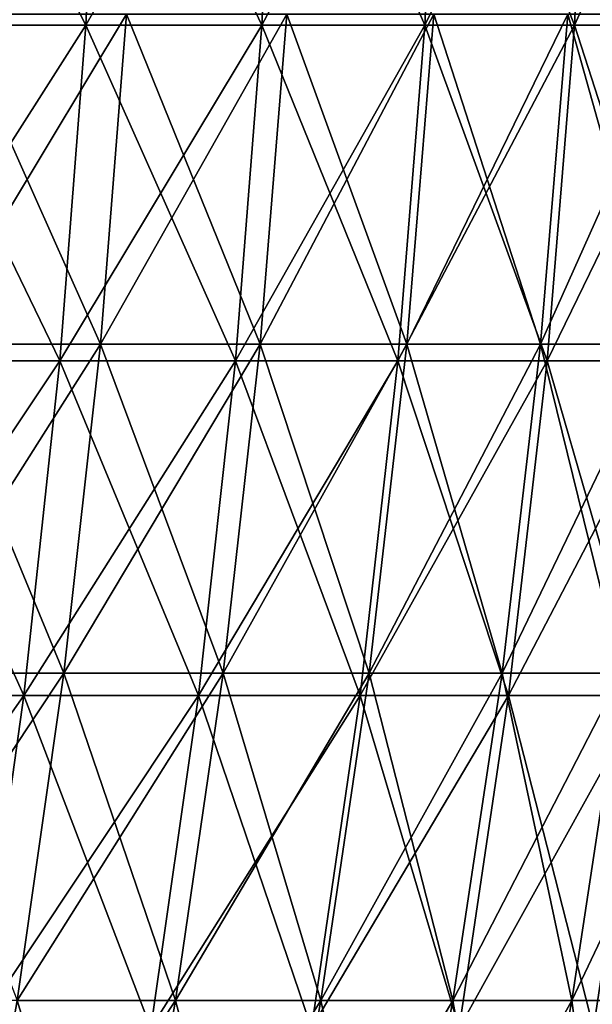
# Model space of a CAD drawing. Header units: millimetres. Extents: x -125 to 125, y 3898 to 4025.
# Tile 254 of 256: x 107.92 to 115.43, y 4003.34 to 4016.25. Entities that reach past the tile are written whole.
import ezdxf

# ---------------------------------------------------------------- set-up
doc = ezdxf.new("R2010")
doc.units = ezdxf.units.MM
doc.header["$LTSCALE"] = 2.2935
for name, color, linetype in [('2', 7, 'CONTINUOUS'), ('3', 7, 'CONTINUOUS'), ('4', 7, 'CONTINUOUS'), ('5', 7, 'CONTINUOUS')]:
    doc.layers.add(name, color=color, linetype=linetype)

msp = doc.modelspace()

# ---------------------------------------------------------------- linework, layer by layer
at = {"layer": '2', "color": 36, "linetype": 'Continuous', "true_color": 0x833d1e}
for points in [[(106.314, 4016.173, 65.149), (108.79, 4016.173, 60.925), (106.514, 4020.586, 65.272), (106.314, 4016.173, 65.149)], [(106.514, 4020.586, 65.272), (108.79, 4016.173, 60.925), (108.994, 4020.586, 61.04), (106.514, 4020.586, 65.272)], [(108.79, 4016.173, 60.925), (111.098, 4016.173, 56.607), (108.994, 4020.586, 61.04), (108.79, 4016.173, 60.925)], [(108.994, 4020.586, 61.04), (111.098, 4016.173, 56.607), (111.306, 4020.586, 56.713), (108.994, 4020.586, 61.04)], [(111.098, 4016.173, 56.607), (113.234, 4016.173, 52.202), (111.306, 4020.586, 56.713), (111.098, 4016.173, 56.607)], [(111.306, 4020.586, 56.713), (113.234, 4016.173, 52.202), (113.447, 4020.586, 52.3), (111.306, 4020.586, 56.713)], [(113.234, 4016.173, 52.202), (115.197, 4016.173, 47.716), (113.447, 4020.586, 52.3), (113.234, 4016.173, 52.202)], [(113.447, 4020.586, 52.3), (115.197, 4016.173, 47.716), (115.413, 4020.586, 47.806), (113.447, 4020.586, 52.3)], [(115.197, 4016.173, 47.716), (116.981, 4016.173, 43.157), (115.413, 4020.586, 47.806), (115.197, 4016.173, 47.716)], [(115.413, 4020.586, 47.806), (116.981, 4016.173, 43.157), (117.201, 4020.586, 43.238), (115.413, 4020.586, 47.806)], [(105.981, 4011.771, 64.946), (108.45, 4011.771, 60.735), (106.314, 4016.173, 65.149), (105.981, 4011.771, 64.946)], [(106.314, 4016.173, 65.149), (108.45, 4011.771, 60.735), (108.79, 4016.173, 60.925), (106.314, 4016.173, 65.149)], [(108.45, 4011.771, 60.735), (110.75, 4011.771, 56.43), (108.79, 4016.173, 60.925), (108.45, 4011.771, 60.735)], [(108.79, 4016.173, 60.925), (110.75, 4011.771, 56.43), (111.098, 4016.173, 56.607), (108.79, 4016.173, 60.925)], [(110.75, 4011.771, 56.43), (112.88, 4011.771, 52.039), (111.098, 4016.173, 56.607), (110.75, 4011.771, 56.43)], [(111.098, 4016.173, 56.607), (112.88, 4011.771, 52.039), (113.234, 4016.173, 52.202), (111.098, 4016.173, 56.607)], [(112.88, 4011.771, 52.039), (114.836, 4011.771, 47.567), (113.234, 4016.173, 52.202), (112.88, 4011.771, 52.039)], [(113.234, 4016.173, 52.202), (114.836, 4011.771, 47.567), (115.197, 4016.173, 47.716), (113.234, 4016.173, 52.202)], [(114.836, 4011.771, 47.567), (116.615, 4011.771, 43.022), (115.197, 4016.173, 47.716), (114.836, 4011.771, 47.567)], [(115.197, 4016.173, 47.716), (116.615, 4011.771, 43.022), (116.981, 4016.173, 43.157), (115.197, 4016.173, 47.716)], [(105.517, 4007.385, 64.661), (107.974, 4007.385, 60.468), (105.981, 4011.771, 64.946), (105.517, 4007.385, 64.661)], [(105.981, 4011.771, 64.946), (107.974, 4007.385, 60.468), (108.45, 4011.771, 60.735), (105.981, 4011.771, 64.946)], [(107.974, 4007.385, 60.468), (110.264, 4007.385, 56.183), (108.45, 4011.771, 60.735), (107.974, 4007.385, 60.468)], [(108.45, 4011.771, 60.735), (110.264, 4007.385, 56.183), (110.75, 4011.771, 56.43), (108.45, 4011.771, 60.735)], [(110.264, 4007.385, 56.183), (112.385, 4007.385, 51.81), (110.75, 4011.771, 56.43), (110.264, 4007.385, 56.183)], [(110.75, 4011.771, 56.43), (112.385, 4007.385, 51.81), (112.88, 4011.771, 52.039), (110.75, 4011.771, 56.43)], [(112.385, 4007.385, 51.81), (114.333, 4007.385, 47.358), (112.88, 4011.771, 52.039), (112.385, 4007.385, 51.81)], [(112.88, 4011.771, 52.039), (114.333, 4007.385, 47.358), (114.836, 4011.771, 47.567), (112.88, 4011.771, 52.039)], [(114.333, 4007.385, 47.358), (116.104, 4007.385, 42.833), (114.836, 4011.771, 47.567), (114.333, 4007.385, 47.358)], [(114.836, 4011.771, 47.567), (116.104, 4007.385, 42.833), (116.615, 4011.771, 43.022), (114.836, 4011.771, 47.567)], [(105.517, 4007.385, 64.661), (107.363, 4003.022, 60.126), (107.974, 4007.385, 60.468), (105.517, 4007.385, 64.661)], [(107.363, 4003.022, 60.126), (109.641, 4003.022, 55.865), (107.974, 4007.385, 60.468), (107.363, 4003.022, 60.126)], [(107.974, 4007.385, 60.468), (109.641, 4003.022, 55.865), (110.264, 4007.385, 56.183), (107.974, 4007.385, 60.468)], [(109.641, 4003.022, 55.865), (111.749, 4003.022, 51.517), (110.264, 4007.385, 56.183), (109.641, 4003.022, 55.865)], [(110.264, 4007.385, 56.183), (111.749, 4003.022, 51.517), (112.385, 4007.385, 51.81), (110.264, 4007.385, 56.183)], [(111.749, 4003.022, 51.517), (113.686, 4003.022, 47.09), (112.385, 4007.385, 51.81), (111.749, 4003.022, 51.517)], [(112.385, 4007.385, 51.81), (113.686, 4003.022, 47.09), (114.333, 4007.385, 47.358), (112.385, 4007.385, 51.81)], [(113.686, 4003.022, 47.09), (115.447, 4003.022, 42.591), (114.333, 4007.385, 47.358), (113.686, 4003.022, 47.09)], [(114.333, 4007.385, 47.358), (115.447, 4003.022, 42.591), (116.104, 4007.385, 42.833), (114.333, 4007.385, 47.358)]]:
    msp.add_3dface(points, dxfattribs=at)
at = {"layer": '3', "color": 36, "linetype": 'Continuous', "true_color": 0x833d1e}
for points in [[(108.79, 4016.173, -60.925), (106.314, 4016.173, -65.149), (108.994, 4020.586, -61.04), (108.79, 4016.173, -60.925)], [(108.994, 4020.586, -61.04), (106.314, 4016.173, -65.149), (106.514, 4020.586, -65.272), (108.994, 4020.586, -61.04)], [(111.098, 4016.173, -56.607), (108.79, 4016.173, -60.925), (111.306, 4020.586, -56.713), (111.098, 4016.173, -56.607)], [(111.306, 4020.586, -56.713), (108.79, 4016.173, -60.925), (108.994, 4020.586, -61.04), (111.306, 4020.586, -56.713)], [(113.234, 4016.173, -52.202), (111.098, 4016.173, -56.607), (113.447, 4020.586, -52.3), (113.234, 4016.173, -52.202)], [(113.447, 4020.586, -52.3), (111.098, 4016.173, -56.607), (111.306, 4020.586, -56.713), (113.447, 4020.586, -52.3)], [(115.197, 4016.173, -47.716), (113.234, 4016.173, -52.202), (115.413, 4020.586, -47.806), (115.197, 4016.173, -47.716)], [(115.413, 4020.586, -47.806), (113.234, 4016.173, -52.202), (113.447, 4020.586, -52.3), (115.413, 4020.586, -47.806)], [(116.981, 4016.173, -43.157), (115.197, 4016.173, -47.716), (117.201, 4020.586, -43.238), (116.981, 4016.173, -43.157)], [(117.201, 4020.586, -43.238), (115.197, 4016.173, -47.716), (115.413, 4020.586, -47.806), (117.201, 4020.586, -43.238)], [(108.45, 4011.771, -60.735), (105.981, 4011.771, -64.946), (108.79, 4016.173, -60.925), (108.45, 4011.771, -60.735)], [(108.79, 4016.173, -60.925), (105.981, 4011.771, -64.946), (106.314, 4016.173, -65.149), (108.79, 4016.173, -60.925)], [(110.75, 4011.771, -56.43), (108.45, 4011.771, -60.735), (111.098, 4016.173, -56.607), (110.75, 4011.771, -56.43)], [(111.098, 4016.173, -56.607), (108.45, 4011.771, -60.735), (108.79, 4016.173, -60.925), (111.098, 4016.173, -56.607)], [(112.88, 4011.771, -52.039), (110.75, 4011.771, -56.43), (113.234, 4016.173, -52.202), (112.88, 4011.771, -52.039)], [(113.234, 4016.173, -52.202), (110.75, 4011.771, -56.43), (111.098, 4016.173, -56.607), (113.234, 4016.173, -52.202)], [(114.836, 4011.771, -47.567), (112.88, 4011.771, -52.039), (115.197, 4016.173, -47.716), (114.836, 4011.771, -47.567)], [(115.197, 4016.173, -47.716), (112.88, 4011.771, -52.039), (113.234, 4016.173, -52.202), (115.197, 4016.173, -47.716)], [(116.615, 4011.771, -43.022), (114.836, 4011.771, -47.567), (116.981, 4016.173, -43.157), (116.615, 4011.771, -43.022)], [(116.981, 4016.173, -43.157), (114.836, 4011.771, -47.567), (115.197, 4016.173, -47.716), (116.981, 4016.173, -43.157)], [(107.974, 4007.385, -60.468), (105.517, 4007.385, -64.661), (108.45, 4011.771, -60.735), (107.974, 4007.385, -60.468)], [(108.45, 4011.771, -60.735), (105.517, 4007.385, -64.661), (105.981, 4011.771, -64.946), (108.45, 4011.771, -60.735)], [(110.264, 4007.385, -56.183), (107.974, 4007.385, -60.468), (110.75, 4011.771, -56.43), (110.264, 4007.385, -56.183)], [(110.75, 4011.771, -56.43), (107.974, 4007.385, -60.468), (108.45, 4011.771, -60.735), (110.75, 4011.771, -56.43)], [(112.385, 4007.385, -51.81), (110.264, 4007.385, -56.183), (112.88, 4011.771, -52.039), (112.385, 4007.385, -51.81)], [(112.88, 4011.771, -52.039), (110.264, 4007.385, -56.183), (110.75, 4011.771, -56.43), (112.88, 4011.771, -52.039)], [(114.333, 4007.385, -47.358), (112.385, 4007.385, -51.81), (114.836, 4011.771, -47.567), (114.333, 4007.385, -47.358)], [(114.836, 4011.771, -47.567), (112.385, 4007.385, -51.81), (112.88, 4011.771, -52.039), (114.836, 4011.771, -47.567)], [(116.104, 4007.385, -42.833), (114.333, 4007.385, -47.358), (116.615, 4011.771, -43.022), (116.104, 4007.385, -42.833)], [(116.615, 4011.771, -43.022), (114.333, 4007.385, -47.358), (114.836, 4011.771, -47.567), (116.615, 4011.771, -43.022)], [(107.363, 4003.022, -60.126), (104.92, 4003.022, -64.295), (107.974, 4007.385, -60.468), (107.363, 4003.022, -60.126)], [(107.974, 4007.385, -60.468), (104.92, 4003.022, -64.295), (105.517, 4007.385, -64.661), (107.974, 4007.385, -60.468)], [(109.641, 4003.022, -55.865), (107.363, 4003.022, -60.126), (110.264, 4007.385, -56.183), (109.641, 4003.022, -55.865)], [(110.264, 4007.385, -56.183), (107.363, 4003.022, -60.126), (107.974, 4007.385, -60.468), (110.264, 4007.385, -56.183)], [(111.749, 4003.022, -51.517), (109.641, 4003.022, -55.865), (112.385, 4007.385, -51.81), (111.749, 4003.022, -51.517)], [(112.385, 4007.385, -51.81), (109.641, 4003.022, -55.865), (110.264, 4007.385, -56.183), (112.385, 4007.385, -51.81)], [(113.686, 4003.022, -47.09), (111.749, 4003.022, -51.517), (114.333, 4007.385, -47.358), (113.686, 4003.022, -47.09)], [(114.333, 4007.385, -47.358), (111.749, 4003.022, -51.517), (112.385, 4007.385, -51.81), (114.333, 4007.385, -47.358)], [(115.447, 4003.022, -42.591), (113.686, 4003.022, -47.09), (116.104, 4007.385, -42.833), (115.447, 4003.022, -42.591)], [(116.104, 4007.385, -42.833), (113.686, 4003.022, -47.09), (114.333, 4007.385, -47.358), (116.104, 4007.385, -42.833)]]:
    msp.add_3dface(points, dxfattribs=at)
at = {"layer": '4', "color": 36, "linetype": 'Continuous', "true_color": 0x833d1e}
for points in [[(106.715, 4011.99, -59.763), (108.979, 4011.99, -55.528), (107.049, 4016.319, -59.951), (106.715, 4011.99, -59.763)], [(107.049, 4016.319, -59.951), (108.979, 4011.99, -55.528), (109.321, 4016.319, -55.702), (107.049, 4016.319, -59.951)], [(108.979, 4011.99, -55.528), (111.075, 4011.99, -51.206), (109.321, 4016.319, -55.702), (108.979, 4011.99, -55.528)], [(109.321, 4016.319, -55.702), (111.075, 4011.99, -51.206), (111.423, 4016.319, -51.367), (109.321, 4016.319, -55.702)], [(111.075, 4011.99, -51.206), (113, 4011.99, -46.806), (111.423, 4016.319, -51.367), (111.075, 4011.99, -51.206)], [(111.423, 4016.319, -51.367), (113, 4011.99, -46.806), (113.354, 4016.319, -46.953), (111.423, 4016.319, -51.367)], [(113, 4011.99, -46.806), (114.75, 4011.99, -42.334), (113.354, 4016.319, -46.953), (113, 4011.99, -46.806)], [(113.354, 4016.319, -46.953), (114.75, 4011.99, -42.334), (115.11, 4016.319, -42.466), (113.354, 4016.319, -46.953)], [(114.75, 4011.99, -42.334), (116.324, 4011.99, -37.796), (115.11, 4016.319, -42.466), (114.75, 4011.99, -42.334)], [(115.11, 4016.319, -42.466), (116.324, 4011.99, -37.796), (116.688, 4016.319, -37.914), (115.11, 4016.319, -42.466)], [(106.247, 4007.677, -59.501), (108.501, 4007.677, -55.284), (106.715, 4011.99, -59.763), (106.247, 4007.677, -59.501)], [(106.715, 4011.99, -59.763), (108.501, 4007.677, -55.284), (108.979, 4011.99, -55.528), (106.715, 4011.99, -59.763)], [(108.501, 4007.677, -55.284), (110.588, 4007.677, -50.982), (108.979, 4011.99, -55.528), (108.501, 4007.677, -55.284)], [(108.979, 4011.99, -55.528), (110.588, 4007.677, -50.982), (111.075, 4011.99, -51.206), (108.979, 4011.99, -55.528)], [(110.588, 4007.677, -50.982), (112.505, 4007.677, -46.601), (111.075, 4011.99, -51.206), (110.588, 4007.677, -50.982)], [(111.075, 4011.99, -51.206), (112.505, 4007.677, -46.601), (113, 4011.99, -46.806), (111.075, 4011.99, -51.206)], [(112.505, 4007.677, -46.601), (114.247, 4007.677, -42.148), (113, 4011.99, -46.806), (112.505, 4007.677, -46.601)], [(113, 4011.99, -46.806), (114.247, 4007.677, -42.148), (114.75, 4011.99, -42.334), (113, 4011.99, -46.806)], [(114.247, 4007.677, -42.148), (115.814, 4007.677, -37.63), (114.75, 4011.99, -42.334), (114.247, 4007.677, -42.148)], [(114.75, 4011.99, -42.334), (115.814, 4007.677, -37.63), (116.324, 4011.99, -37.796), (114.75, 4011.99, -42.334)], [(106.247, 4007.677, -59.501), (107.888, 4003.386, -54.972), (108.501, 4007.677, -55.284), (106.247, 4007.677, -59.501)], [(107.888, 4003.386, -54.972), (109.963, 4003.386, -50.694), (108.501, 4007.677, -55.284), (107.888, 4003.386, -54.972)], [(108.501, 4007.677, -55.284), (109.963, 4003.386, -50.694), (110.588, 4007.677, -50.982), (108.501, 4007.677, -55.284)], [(109.963, 4003.386, -50.694), (111.869, 4003.386, -46.338), (110.588, 4007.677, -50.982), (109.963, 4003.386, -50.694)], [(110.588, 4007.677, -50.982), (111.869, 4003.386, -46.338), (112.505, 4007.677, -46.601), (110.588, 4007.677, -50.982)], [(111.869, 4003.386, -46.338), (113.602, 4003.386, -41.91), (112.505, 4007.677, -46.601), (111.869, 4003.386, -46.338)], [(112.505, 4007.677, -46.601), (113.602, 4003.386, -41.91), (114.247, 4007.677, -42.148), (112.505, 4007.677, -46.601)], [(113.602, 4003.386, -41.91), (115.16, 4003.386, -37.418), (114.247, 4007.677, -42.148), (113.602, 4003.386, -41.91)], [(114.247, 4007.677, -42.148), (115.16, 4003.386, -37.418), (115.814, 4007.677, -37.63), (114.247, 4007.677, -42.148)], [(115.16, 4003.386, -37.418), (116.54, 4003.386, -32.868), (115.814, 4007.677, -37.63), (115.16, 4003.386, -37.418)], [(107.141, 3999.121, -54.591), (109.201, 3999.121, -50.342), (107.888, 4003.386, -54.972), (107.141, 3999.121, -54.591)], [(107.888, 4003.386, -54.972), (109.201, 3999.121, -50.342), (109.963, 4003.386, -50.694), (107.888, 4003.386, -54.972)], [(109.201, 3999.121, -50.342), (111.094, 3999.121, -46.016), (109.963, 4003.386, -50.694), (109.201, 3999.121, -50.342)], [(109.963, 4003.386, -50.694), (111.094, 3999.121, -46.016), (111.869, 4003.386, -46.338), (109.963, 4003.386, -50.694)], [(111.094, 3999.121, -46.016), (112.815, 3999.121, -41.619), (111.869, 4003.386, -46.338), (111.094, 3999.121, -46.016)], [(111.869, 4003.386, -46.338), (112.815, 3999.121, -41.619), (113.602, 4003.386, -41.91), (111.869, 4003.386, -46.338)], [(112.815, 3999.121, -41.619), (114.361, 3999.121, -37.158), (113.602, 4003.386, -41.91), (112.815, 3999.121, -41.619)], [(113.602, 4003.386, -41.91), (114.361, 3999.121, -37.158), (115.16, 4003.386, -37.418), (113.602, 4003.386, -41.91)], [(114.361, 3999.121, -37.158), (115.732, 3999.121, -32.64), (115.16, 4003.386, -37.418), (114.361, 3999.121, -37.158)], [(115.16, 4003.386, -37.418), (115.732, 3999.121, -32.64), (116.54, 4003.386, -32.868), (115.16, 4003.386, -37.418)]]:
    msp.add_3dface(points, dxfattribs=at)
at = {"layer": '5', "color": 36, "linetype": 'Continuous', "true_color": 0x833d1e}
for points in [[(108.979, 4011.99, 55.528), (106.715, 4011.99, 59.763), (109.321, 4016.319, 55.702), (108.979, 4011.99, 55.528)], [(109.321, 4016.319, 55.702), (106.715, 4011.99, 59.763), (107.049, 4016.319, 59.951), (109.321, 4016.319, 55.702)], [(111.075, 4011.99, 51.206), (108.979, 4011.99, 55.528), (111.423, 4016.319, 51.367), (111.075, 4011.99, 51.206)], [(111.423, 4016.319, 51.367), (108.979, 4011.99, 55.528), (109.321, 4016.319, 55.702), (111.423, 4016.319, 51.367)], [(113, 4011.99, 46.806), (111.075, 4011.99, 51.206), (113.354, 4016.319, 46.953), (113, 4011.99, 46.806)], [(113.354, 4016.319, 46.953), (111.075, 4011.99, 51.206), (111.423, 4016.319, 51.367), (113.354, 4016.319, 46.953)], [(114.75, 4011.99, 42.334), (113, 4011.99, 46.806), (115.11, 4016.319, 42.466), (114.75, 4011.99, 42.334)], [(115.11, 4016.319, 42.466), (113, 4011.99, 46.806), (113.354, 4016.319, 46.953), (115.11, 4016.319, 42.466)], [(116.324, 4011.99, 37.796), (114.75, 4011.99, 42.334), (116.688, 4016.319, 37.914), (116.324, 4011.99, 37.796)], [(116.688, 4016.319, 37.914), (114.75, 4011.99, 42.334), (115.11, 4016.319, 42.466), (116.688, 4016.319, 37.914)], [(108.501, 4007.677, 55.284), (106.247, 4007.677, 59.501), (108.979, 4011.99, 55.528), (108.501, 4007.677, 55.284)], [(108.979, 4011.99, 55.528), (106.247, 4007.677, 59.501), (106.715, 4011.99, 59.763), (108.979, 4011.99, 55.528)], [(110.588, 4007.677, 50.982), (108.501, 4007.677, 55.284), (111.075, 4011.99, 51.206), (110.588, 4007.677, 50.982)], [(111.075, 4011.99, 51.206), (108.501, 4007.677, 55.284), (108.979, 4011.99, 55.528), (111.075, 4011.99, 51.206)], [(112.505, 4007.677, 46.601), (110.588, 4007.677, 50.982), (113, 4011.99, 46.806), (112.505, 4007.677, 46.601)], [(113, 4011.99, 46.806), (110.588, 4007.677, 50.982), (111.075, 4011.99, 51.206), (113, 4011.99, 46.806)], [(114.247, 4007.677, 42.148), (112.505, 4007.677, 46.601), (114.75, 4011.99, 42.334), (114.247, 4007.677, 42.148)], [(114.75, 4011.99, 42.334), (112.505, 4007.677, 46.601), (113, 4011.99, 46.806), (114.75, 4011.99, 42.334)], [(115.814, 4007.677, 37.63), (114.247, 4007.677, 42.148), (116.324, 4011.99, 37.796), (115.814, 4007.677, 37.63)], [(116.324, 4011.99, 37.796), (114.247, 4007.677, 42.148), (114.75, 4011.99, 42.334), (116.324, 4011.99, 37.796)], [(107.888, 4003.386, 54.972), (105.647, 4003.386, 59.165), (108.501, 4007.677, 55.284), (107.888, 4003.386, 54.972)], [(108.501, 4007.677, 55.284), (105.647, 4003.386, 59.165), (106.247, 4007.677, 59.501), (108.501, 4007.677, 55.284)], [(109.963, 4003.386, 50.694), (107.888, 4003.386, 54.972), (110.588, 4007.677, 50.982), (109.963, 4003.386, 50.694)], [(110.588, 4007.677, 50.982), (107.888, 4003.386, 54.972), (108.501, 4007.677, 55.284), (110.588, 4007.677, 50.982)], [(111.869, 4003.386, 46.338), (109.963, 4003.386, 50.694), (112.505, 4007.677, 46.601), (111.869, 4003.386, 46.338)], [(112.505, 4007.677, 46.601), (109.963, 4003.386, 50.694), (110.588, 4007.677, 50.982), (112.505, 4007.677, 46.601)], [(113.602, 4003.386, 41.91), (111.869, 4003.386, 46.338), (114.247, 4007.677, 42.148), (113.602, 4003.386, 41.91)], [(114.247, 4007.677, 42.148), (111.869, 4003.386, 46.338), (112.505, 4007.677, 46.601), (114.247, 4007.677, 42.148)], [(115.16, 4003.386, 37.418), (113.602, 4003.386, 41.91), (115.814, 4007.677, 37.63), (115.16, 4003.386, 37.418)], [(115.814, 4007.677, 37.63), (113.602, 4003.386, 41.91), (114.247, 4007.677, 42.148), (115.814, 4007.677, 37.63)], [(116.54, 4003.386, 32.868), (115.16, 4003.386, 37.418), (117.202, 4007.677, 33.054), (116.54, 4003.386, 32.868)], [(117.202, 4007.677, 33.054), (115.16, 4003.386, 37.418), (115.814, 4007.677, 37.63), (117.202, 4007.677, 33.054)], [(109.201, 3999.121, 50.342), (107.141, 3999.121, 54.591), (109.963, 4003.386, 50.694), (109.201, 3999.121, 50.342)], [(109.963, 4003.386, 50.694), (107.141, 3999.121, 54.591), (107.888, 4003.386, 54.972), (109.963, 4003.386, 50.694)], [(111.094, 3999.121, 46.016), (109.201, 3999.121, 50.342), (111.869, 4003.386, 46.338), (111.094, 3999.121, 46.016)], [(111.869, 4003.386, 46.338), (109.201, 3999.121, 50.342), (109.963, 4003.386, 50.694), (111.869, 4003.386, 46.338)], [(112.815, 3999.121, 41.619), (111.094, 3999.121, 46.016), (113.602, 4003.386, 41.91), (112.815, 3999.121, 41.619)], [(113.602, 4003.386, 41.91), (111.094, 3999.121, 46.016), (111.869, 4003.386, 46.338), (113.602, 4003.386, 41.91)], [(114.361, 3999.121, 37.158), (112.815, 3999.121, 41.619), (115.16, 4003.386, 37.418), (114.361, 3999.121, 37.158)], [(115.16, 4003.386, 37.418), (112.815, 3999.121, 41.619), (113.602, 4003.386, 41.91), (115.16, 4003.386, 37.418)], [(115.732, 3999.121, 32.64), (114.361, 3999.121, 37.158), (116.54, 4003.386, 32.868), (115.732, 3999.121, 32.64)], [(116.54, 4003.386, 32.868), (114.361, 3999.121, 37.158), (115.16, 4003.386, 37.418), (116.54, 4003.386, 32.868)]]:
    msp.add_3dface(points, dxfattribs=at)

doc.saveas('drawing.dxf')
